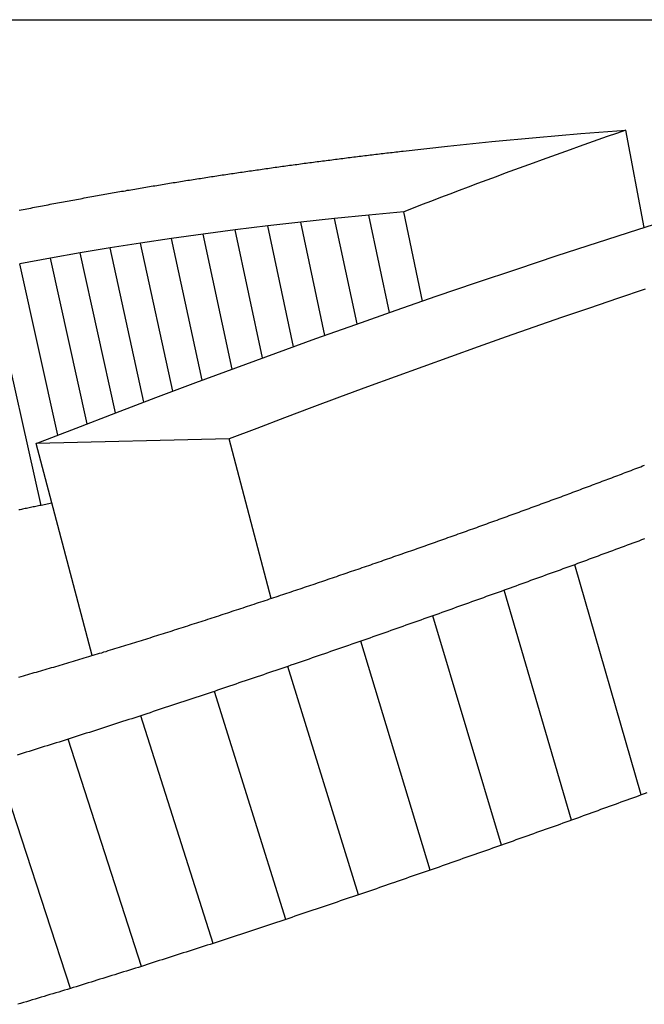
# Model space of a CAD drawing. Header units: millimetres. Extents: x 212 to 520, y 1 to 446.
# Tile 14 of 24: x 284.37 to 285.65, y 435.05 to 437.07. Entities that reach past the tile are written whole.
import ezdxf

# ---------------------------------------------------------------- set-up
doc = ezdxf.new("R2010")
doc.units = ezdxf.units.MM
doc.layers.add('Detail', color=2, linetype='Continuous')

msp = doc.modelspace()

# ---------------------------------------------------------------- linework, layer by layer
at = {"layer": 'Detail'}
for p, q in [((273.7239, 437.0654), (285.6917, 437.0654)), ((285.43, 436.8242), (285.5213, 436.832)), ((285.5213, 436.832), (285.6129, 436.8392)), ((285.6505, 436.6398), (285.6129, 436.8392)), ((285.2482, 436.8063), (285.339, 436.8156)), ((285.339, 436.8156), (285.43, 436.8242)), ((285.1578, 436.7964), (285.2482, 436.8063)), ((285.1588, 436.672), (285.0875, 436.6653)), ((285.1972, 436.4891), (285.1588, 436.672)), ((284.9483, 436.6507), (284.8804, 436.6429)), ((285.0173, 436.6582), (284.9483, 436.6507)), ((284.9976, 436.4189), (284.9483, 436.6507)), ((285.0875, 436.6653), (285.0173, 436.6582)), ((285.0631, 436.4422), (285.0173, 436.6582)), ((285.1296, 436.4656), (285.0875, 436.6653)), ((284.8136, 436.6347), (284.748, 436.6261)), ((284.8804, 436.6429), (284.8136, 436.6347)), ((284.8698, 436.3727), (284.8136, 436.6347)), ((284.9332, 436.3957), (284.8804, 436.6429)), ((284.6201, 436.6079), (284.5579, 436.5982)), ((284.6835, 436.6172), (284.6201, 436.6079)), ((284.6862, 436.3046), (284.6201, 436.6079)), ((284.748, 436.6261), (284.6835, 436.6172)), ((284.7463, 436.3272), (284.6835, 436.6172)), ((284.8075, 436.3498), (284.748, 436.6261)), ((284.4969, 436.5881), (284.4356, 436.5773)), ((284.5579, 436.5982), (284.4969, 436.5881)), ((284.5691, 436.2602), (284.4969, 436.5881)), ((284.6271, 436.2823), (284.5579, 436.5982)), ((284.4356, 436.5773), (284.3729, 436.5656)), ((284.5108, 436.2377), (284.4356, 436.5773)), ((284.4168, 436.0707), (284.3086, 436.553)), ((284.4511, 436.2145), (284.3729, 436.5656)), ((284.8015, 436.2068), (284.4066, 436.1971)), ((284.8873, 435.88), (284.8015, 436.2068)), ((284.521, 435.7631), (284.4066, 436.1971)), ((284.4388, 436.0751), (284.4168, 436.0707)), ((285.6446, 435.4776), (285.5087, 435.9492)), ((285.5023, 435.4259), (285.3642, 435.8967)), ((285.3585, 435.3746), (285.2183, 435.8444)), ((285.213, 435.3236), (285.0708, 435.7925)), ((285.066, 435.2729), (284.9218, 435.7409)), ((284.9173, 435.2227), (284.7712, 435.6898)), ((284.7687, 435.1736), (284.6207, 435.6398)), ((284.6218, 435.1264), (284.472, 435.5917)), ((284.4765, 435.0811), (284.3251, 435.5457))]:
    msp.add_line(p, q, dxfattribs=at)
at = {"layer": 'Detail', "flags": 128}
for points in [[(285.6129, 436.8392), (285.5939, 436.8326), (285.5749, 436.8259), (285.5559, 436.8192), (285.537, 436.8125), (285.518, 436.8058), (285.499, 436.799), (285.4801, 436.7922), (285.4611, 436.7854), (285.4422, 436.7785), (285.4233, 436.7716), (285.4043, 436.7647), (285.3854, 436.7578), (285.3665, 436.7508), (285.3476, 436.7438), (285.3287, 436.7367), (285.3098, 436.7297), (285.2909, 436.7226), (285.272, 436.7154), (285.2531, 436.7083), (285.2343, 436.7011), (285.2154, 436.6939), (285.1965, 436.6866), (285.1777, 436.6793), (285.1588, 436.672)], [(285.0675, 436.7857), (285.0713, 436.7861), (285.0751, 436.7866), (285.0788, 436.787), (285.0826, 436.7874), (285.0863, 436.7879), (285.0901, 436.7883), (285.0939, 436.7888), (285.0976, 436.7892), (285.1014, 436.7897), (285.1051, 436.7901), (285.1089, 436.7906), (285.1127, 436.791), (285.1164, 436.7915), (285.1202, 436.7919), (285.1239, 436.7924), (285.1277, 436.7928), (285.1315, 436.7932), (285.1352, 436.7937), (285.139, 436.7941), (285.1427, 436.7946), (285.1465, 436.795), (285.1502, 436.7955), (285.154, 436.7959), (285.1578, 436.7964)], [(284.8879, 436.762), (284.8916, 436.7625), (284.8954, 436.763), (284.8991, 436.7635), (284.9029, 436.764), (284.9066, 436.7646), (284.9103, 436.7651), (284.9141, 436.7656), (284.9178, 436.7661), (284.9215, 436.7666), (284.9253, 436.7671), (284.929, 436.7676), (284.9328, 436.7681), (284.9365, 436.7686), (284.9402, 436.7691), (284.944, 436.7696), (284.9477, 436.7702), (284.9514, 436.7707), (284.9552, 436.7712), (284.9589, 436.7717), (284.9626, 436.7722), (284.9664, 436.7727), (284.9701, 436.7732), (284.9739, 436.7737), (284.9776, 436.7742)], [(284.9776, 436.7742), (284.9813, 436.7747), (284.9851, 436.7752), (284.9888, 436.7756), (284.9926, 436.7761), (284.9963, 436.7766), (285.0001, 436.7771), (285.0038, 436.7776), (285.0076, 436.778), (285.0113, 436.7785), (285.0151, 436.779), (285.0188, 436.7795), (285.0226, 436.7799), (285.0263, 436.7804), (285.0301, 436.7809), (285.0338, 436.7814), (285.0376, 436.7819), (285.0413, 436.7823), (285.0451, 436.7828), (285.0488, 436.7833), (285.0526, 436.7838), (285.0563, 436.7842), (285.06, 436.7847), (285.0638, 436.7852), (285.0675, 436.7857)], [(284.7094, 436.7353), (284.7131, 436.7358), (284.7168, 436.7364), (284.7206, 436.737), (284.7243, 436.7376), (284.728, 436.7381), (284.7317, 436.7387), (284.7354, 436.7393), (284.7391, 436.7399), (284.7428, 436.7404), (284.7465, 436.741), (284.7503, 436.7416), (284.754, 436.7422), (284.7577, 436.7427), (284.7614, 436.7433), (284.7651, 436.7439), (284.7688, 436.7445), (284.7725, 436.745), (284.7762, 436.7456), (284.78, 436.7462), (284.7837, 436.7467), (284.7874, 436.7473), (284.7911, 436.7479), (284.7948, 436.7485), (284.7985, 436.749)], [(284.7985, 436.749), (284.8023, 436.7496), (284.806, 436.7501), (284.8097, 436.7507), (284.8134, 436.7512), (284.8171, 436.7517), (284.8209, 436.7523), (284.8246, 436.7528), (284.8283, 436.7534), (284.832, 436.7539), (284.8358, 436.7544), (284.8395, 436.755), (284.8432, 436.7555), (284.8469, 436.7561), (284.8507, 436.7566), (284.8544, 436.7572), (284.8581, 436.7577), (284.8618, 436.7582), (284.8656, 436.7588), (284.8693, 436.7593), (284.873, 436.7598), (284.8767, 436.7604), (284.8805, 436.7609), (284.8842, 436.7615), (284.8879, 436.762)], [(284.6196, 436.7205), (284.6233, 436.7211), (284.6271, 436.7217), (284.6308, 436.7224), (284.6346, 436.723), (284.6383, 436.7236), (284.6421, 436.7242), (284.6458, 436.7248), (284.6495, 436.7254), (284.6533, 436.7261), (284.657, 436.7267), (284.6608, 436.7273), (284.6645, 436.7279), (284.6682, 436.7285), (284.672, 436.7291), (284.6757, 436.7297), (284.6795, 436.7304), (284.6832, 436.731), (284.687, 436.7316), (284.6907, 436.7322), (284.6944, 436.7328), (284.6982, 436.7334), (284.7019, 436.734), (284.7057, 436.7347), (284.7094, 436.7353)], [(284.5281, 436.7045), (284.532, 436.7052), (284.5358, 436.7059), (284.5396, 436.7065), (284.5434, 436.7072), (284.5472, 436.7079), (284.551, 436.7085), (284.5548, 436.7092), (284.5586, 436.7099), (284.5624, 436.7105), (284.5663, 436.7112), (284.5701, 436.7119), (284.5739, 436.7125), (284.5777, 436.7132), (284.5815, 436.7139), (284.5853, 436.7145), (284.5891, 436.7152), (284.5929, 436.7159), (284.5967, 436.7165), (284.6005, 436.7172), (284.6044, 436.7179), (284.6082, 436.7185), (284.612, 436.7192), (284.6158, 436.7198), (284.6196, 436.7205)], [(284.3718, 436.675), (284.3758, 436.6758), (284.3797, 436.6765), (284.3837, 436.6773), (284.3876, 436.6781), (284.3916, 436.6789), (284.3955, 436.6796), (284.3995, 436.6804), (284.4034, 436.6812), (284.4074, 436.6819), (284.4113, 436.6827), (284.4153, 436.6835), (284.4192, 436.6842), (284.4232, 436.685), (284.4271, 436.6858), (284.4311, 436.6865), (284.435, 436.6873)], [(284.435, 436.6873), (284.4389, 436.688), (284.4428, 436.6888), (284.4467, 436.6895), (284.4505, 436.6902), (284.4544, 436.6909), (284.4583, 436.6916), (284.4622, 436.6924), (284.4661, 436.6931), (284.4699, 436.6938), (284.4738, 436.6945), (284.4777, 436.6952), (284.4816, 436.6959), (284.4855, 436.6967), (284.4893, 436.6974), (284.4932, 436.6981), (284.4971, 436.6988), (284.501, 436.6995), (284.5049, 436.7002), (284.5087, 436.701), (284.5126, 436.7017), (284.5165, 436.7024), (284.5204, 436.7031), (284.5243, 436.7038), (284.5281, 436.7045)], [(284.4066, 436.1971), (284.4881, 436.2289), (284.5697, 436.2604), (284.6513, 436.2915), (284.7331, 436.3222), (284.8149, 436.3526), (284.8968, 436.3825), (284.9788, 436.4122), (285.061, 436.4414), (285.1431, 436.4703), (285.2254, 436.4988), (285.3078, 436.527), (285.3902, 436.5547), (285.4728, 436.5821), (285.5554, 436.6092), (285.6381, 436.6359), (285.7208, 436.6621)], [(285.653, 436.5136), (285.5959, 436.4944), (285.5389, 436.4749), (285.4819, 436.4553), (285.425, 436.4356), (285.3681, 436.4156), (285.3113, 436.3955), (285.2545, 436.3752), (285.1977, 436.3547), (285.141, 436.3341), (285.0843, 436.3133), (285.0276, 436.2923), (284.971, 436.2712), (284.9145, 436.2499), (284.858, 436.2284), (284.8015, 436.2068)], [(285.5887, 436.1289), (285.5926, 436.1304), (285.5966, 436.1319), (285.6005, 436.1334), (285.6044, 436.1349), (285.6083, 436.1364), (285.6122, 436.1379), (285.6162, 436.1394), (285.6201, 436.1409), (285.624, 436.1424), (285.6279, 436.1439), (285.6318, 436.1454), (285.6358, 436.1469), (285.6397, 436.1484), (285.6436, 436.1499), (285.6475, 436.1514), (285.6514, 436.1529)], [(285.4929, 436.093), (285.4969, 436.0945), (285.5008, 436.096), (285.5048, 436.0975), (285.5088, 436.099), (285.5128, 436.1005), (285.5168, 436.102), (285.5208, 436.1035), (285.5248, 436.105), (285.5288, 436.1065), (285.5328, 436.108), (285.5368, 436.1095), (285.5408, 436.111), (285.5448, 436.1125), (285.5488, 436.114), (285.5528, 436.1155), (285.5568, 436.117), (285.5608, 436.1185), (285.5648, 436.12), (285.5687, 436.1214), (285.5727, 436.1229), (285.5767, 436.1244), (285.5807, 436.1259), (285.5847, 436.1274), (285.5887, 436.1289)], [(285.3952, 436.057), (285.3993, 436.0585), (285.4033, 436.06), (285.4074, 436.0615), (285.4115, 436.063), (285.4155, 436.0645), (285.4196, 436.066), (285.4237, 436.0675), (285.4277, 436.069), (285.4318, 436.0705), (285.4359, 436.072), (285.44, 436.0735), (285.444, 436.075), (285.4481, 436.0765), (285.4522, 436.078), (285.4562, 436.0795), (285.4603, 436.081), (285.4644, 436.0825), (285.4684, 436.084), (285.4725, 436.0855), (285.4766, 436.087), (285.4806, 436.0885), (285.4847, 436.09), (285.4888, 436.0915), (285.4929, 436.093)], [(284.4168, 436.0707), (284.4141, 436.0702), (284.4114, 436.0696), (284.4087, 436.0691), (284.406, 436.0685), (284.4033, 436.068), (284.4006, 436.0674), (284.3979, 436.0668), (284.3952, 436.0663), (284.3924, 436.0657), (284.3897, 436.0652), (284.387, 436.0646), (284.3843, 436.0641), (284.3816, 436.0635), (284.3789, 436.0629), (284.3762, 436.0624), (284.3735, 436.0618), (284.3708, 436.0613)], [(285.2957, 436.021), (285.2999, 436.0226), (285.304, 436.0241), (285.3082, 436.0256), (285.3123, 436.0271), (285.3164, 436.0286), (285.3206, 436.0301), (285.3247, 436.0316), (285.3289, 436.0331), (285.333, 436.0346), (285.3372, 436.0361), (285.3413, 436.0376), (285.3454, 436.0391), (285.3496, 436.0406), (285.3537, 436.0421), (285.3579, 436.0436), (285.362, 436.0451), (285.3662, 436.0466), (285.3703, 436.0481), (285.3745, 436.0496), (285.3786, 436.051), (285.3828, 436.0525), (285.3869, 436.054), (285.3911, 436.0555), (285.3952, 436.057)], [(285.1945, 435.9851), (285.1987, 435.9866), (285.2029, 435.9881), (285.2071, 435.9896), (285.2113, 435.9911), (285.2155, 435.9926), (285.2198, 435.9941), (285.224, 435.9956), (285.2282, 435.9971), (285.2324, 435.9986), (285.2366, 436.0001), (285.2409, 436.0016), (285.2451, 436.0031), (285.2493, 436.0046), (285.2535, 436.0061), (285.2577, 436.0076), (285.262, 436.0091), (285.2662, 436.0106), (285.2704, 436.0121), (285.2746, 436.0136), (285.2788, 436.0151), (285.2831, 436.0166), (285.2873, 436.0181), (285.2915, 436.0196), (285.2957, 436.021)], [(285.6515, 436.002), (285.6456, 435.9998), (285.6396, 435.9976), (285.6337, 435.9954), (285.6277, 435.9932), (285.6218, 435.9911), (285.6158, 435.9889), (285.6098, 435.9867), (285.6039, 435.9845), (285.5979, 435.9823), (285.592, 435.9801), (285.586, 435.9779), (285.5801, 435.9757), (285.5741, 435.9735), (285.5682, 435.9713), (285.5622, 435.9691), (285.5563, 435.9669), (285.5503, 435.9647), (285.5444, 435.9625), (285.5384, 435.9603), (285.5325, 435.9581), (285.5265, 435.9559), (285.5206, 435.9536), (285.5146, 435.9514), (285.5087, 435.9492)], [(285.0914, 435.9492), (285.0957, 435.9507), (285.1, 435.9522), (285.1043, 435.9537), (285.1086, 435.9552), (285.1129, 435.9567), (285.1172, 435.9582), (285.1214, 435.9597), (285.1257, 435.9612), (285.13, 435.9627), (285.1343, 435.9642), (285.1386, 435.9657), (285.1429, 435.9672), (285.1472, 435.9687), (285.1515, 435.9702), (285.1558, 435.9717), (285.1601, 435.9732), (285.1644, 435.9747), (285.1687, 435.9762), (285.173, 435.9776), (285.1773, 435.9791), (285.1816, 435.9806), (285.1859, 435.9821), (285.1902, 435.9836), (285.1945, 435.9851)], [(284.9865, 435.9133), (284.9909, 435.9148), (284.9953, 435.9163), (284.9996, 435.9178), (285.004, 435.9193), (285.0084, 435.9208), (285.0127, 435.9223), (285.0171, 435.9238), (285.0215, 435.9253), (285.0258, 435.9268), (285.0302, 435.9283), (285.0346, 435.9298), (285.0389, 435.9313), (285.0433, 435.9328), (285.0477, 435.9343), (285.0521, 435.9358), (285.0564, 435.9373), (285.0608, 435.9388), (285.0652, 435.9402), (285.0695, 435.9417), (285.0739, 435.9432), (285.0783, 435.9447), (285.0827, 435.9462), (285.087, 435.9477), (285.0914, 435.9492)], [(285.5087, 435.9492), (285.5026, 435.947), (285.4966, 435.9449), (285.4906, 435.9427), (285.4846, 435.9405), (285.4786, 435.9383), (285.4725, 435.9362), (285.4665, 435.934), (285.4605, 435.9318), (285.4545, 435.9296), (285.4485, 435.9274), (285.4424, 435.9252), (285.4364, 435.923), (285.4304, 435.9209), (285.4244, 435.9187), (285.4184, 435.9165), (285.4124, 435.9143), (285.4063, 435.9121), (285.4003, 435.9099), (285.3943, 435.9077), (285.3883, 435.9055), (285.3823, 435.9033), (285.3763, 435.9011), (285.3703, 435.8989), (285.3642, 435.8967)], [(284.8798, 435.8775), (284.8843, 435.879), (284.8887, 435.8805), (284.8932, 435.882), (284.8976, 435.8835), (284.9021, 435.885), (284.9065, 435.8865), (284.911, 435.888), (284.9154, 435.8895), (284.9198, 435.891), (284.9243, 435.8924), (284.9287, 435.8939), (284.9332, 435.8954), (284.9376, 435.8969), (284.9421, 435.8984), (284.9465, 435.8999), (284.951, 435.9014), (284.9554, 435.9029), (284.9598, 435.9044), (284.9643, 435.9059), (284.9687, 435.9074), (284.9732, 435.9088), (284.9776, 435.9103), (284.9821, 435.9118), (284.9865, 435.9133)], [(285.3642, 435.8967), (285.3582, 435.8945), (285.3521, 435.8923), (285.346, 435.8902), (285.3399, 435.888), (285.3338, 435.8858), (285.3277, 435.8837), (285.3217, 435.8815), (285.3156, 435.8793), (285.3095, 435.8772), (285.3034, 435.875), (285.2973, 435.8728), (285.2913, 435.8706), (285.2852, 435.8685), (285.2791, 435.8663), (285.273, 435.8641), (285.2669, 435.8619), (285.2609, 435.8597), (285.2548, 435.8575), (285.2487, 435.8554), (285.2426, 435.8532), (285.2365, 435.851), (285.2305, 435.8488), (285.2244, 435.8466), (285.2183, 435.8444)], [(284.7714, 435.8417), (284.7759, 435.8432), (284.7804, 435.8447), (284.7849, 435.8462), (284.7894, 435.8477), (284.794, 435.8492), (284.7985, 435.8507), (284.803, 435.8522), (284.8075, 435.8537), (284.812, 435.8552), (284.8165, 435.8567), (284.8211, 435.8582), (284.8256, 435.8596), (284.8301, 435.8611), (284.8346, 435.8626), (284.8391, 435.8641), (284.8437, 435.8656), (284.8482, 435.8671), (284.8527, 435.8686), (284.8572, 435.8701), (284.8618, 435.8715), (284.8663, 435.873), (284.8708, 435.8745), (284.8753, 435.876), (284.8798, 435.8775)], [(284.6624, 435.8067), (284.6669, 435.8082), (284.6715, 435.8096), (284.676, 435.8111), (284.6805, 435.8125), (284.6851, 435.814), (284.6896, 435.8155), (284.6942, 435.8169), (284.6987, 435.8184), (284.7032, 435.8199), (284.7078, 435.8213), (284.7123, 435.8228), (284.7169, 435.8242), (284.7214, 435.8257), (284.7259, 435.8272), (284.7305, 435.8286), (284.735, 435.8301), (284.7396, 435.8315), (284.7441, 435.833), (284.7486, 435.8344), (284.7532, 435.8359), (284.7577, 435.8374), (284.7623, 435.8388), (284.7668, 435.8403), (284.7714, 435.8417)], [(285.2183, 435.8444), (285.2122, 435.8423), (285.206, 435.8401), (285.1999, 435.838), (285.1937, 435.8358), (285.1876, 435.8337), (285.1814, 435.8315), (285.1753, 435.8293), (285.1691, 435.8272), (285.163, 435.825), (285.1568, 435.8229), (285.1507, 435.8207), (285.1445, 435.8185), (285.1384, 435.8164), (285.1322, 435.8142), (285.1261, 435.812), (285.12, 435.8099), (285.1138, 435.8077), (285.1077, 435.8055), (285.1015, 435.8034), (285.0954, 435.8012), (285.0892, 435.799), (285.0831, 435.7968), (285.077, 435.7947), (285.0708, 435.7925)], [(284.5542, 435.7731), (284.5587, 435.7745), (284.5633, 435.7759), (284.5678, 435.7773), (284.5723, 435.7787), (284.5768, 435.7801), (284.5813, 435.7815), (284.5858, 435.7829), (284.5903, 435.7843), (284.5948, 435.7857), (284.5993, 435.7871), (284.6038, 435.7885), (284.6083, 435.7899), (284.6128, 435.7913), (284.6173, 435.7927), (284.6218, 435.7941), (284.6263, 435.7955), (284.6308, 435.7969), (284.6353, 435.7983), (284.6398, 435.7997), (284.6444, 435.8011), (284.6489, 435.8025), (284.6534, 435.8039), (284.6579, 435.8053), (284.6624, 435.8067)], [(285.0708, 435.7925), (285.0646, 435.7903), (285.0584, 435.7882), (285.0522, 435.7861), (285.046, 435.7839), (285.0398, 435.7818), (285.0335, 435.7796), (285.0273, 435.7775), (285.0211, 435.7754), (285.0149, 435.7732), (285.0087, 435.7711), (285.0025, 435.7689), (284.9963, 435.7668), (284.9901, 435.7646), (284.9839, 435.7625), (284.9776, 435.7603), (284.9714, 435.7582), (284.9652, 435.756), (284.959, 435.7539), (284.9528, 435.7517), (284.9466, 435.7496), (284.9404, 435.7474), (284.9342, 435.7452), (284.928, 435.7431), (284.9218, 435.7409)], [(284.4469, 435.7409), (284.4514, 435.7422), (284.4558, 435.7436), (284.4603, 435.7449), (284.4648, 435.7462), (284.4693, 435.7476), (284.4737, 435.7489), (284.4782, 435.7503), (284.4827, 435.7516), (284.4871, 435.753), (284.4916, 435.7543), (284.4961, 435.7557), (284.5006, 435.757), (284.505, 435.7583), (284.5095, 435.7597), (284.514, 435.761), (284.5185, 435.7624), (284.5229, 435.7637), (284.5274, 435.765), (284.5319, 435.7664), (284.5363, 435.7677), (284.5408, 435.769), (284.5453, 435.7704), (284.5498, 435.7717), (284.5542, 435.7731)], [(284.3714, 435.7191), (284.3759, 435.7204), (284.3803, 435.7217), (284.3847, 435.723), (284.3892, 435.7243), (284.3936, 435.7255), (284.3981, 435.7268), (284.4025, 435.7281), (284.4069, 435.7294), (284.4114, 435.7307), (284.4158, 435.7319), (284.4203, 435.7332), (284.4247, 435.7345), (284.4291, 435.7358), (284.4336, 435.737), (284.438, 435.7383), (284.4425, 435.7396), (284.4469, 435.7409)], [(284.9218, 435.7409), (284.9155, 435.7388), (284.9092, 435.7367), (284.9029, 435.7346), (284.8967, 435.7324), (284.8904, 435.7303), (284.8841, 435.7282), (284.8778, 435.7261), (284.8716, 435.7239), (284.8653, 435.7218), (284.859, 435.7197), (284.8527, 435.7176), (284.8465, 435.7154), (284.8402, 435.7133), (284.8339, 435.7112), (284.8276, 435.709), (284.8214, 435.7069), (284.8151, 435.7048), (284.8088, 435.7026), (284.8025, 435.7005), (284.7963, 435.6983), (284.79, 435.6962), (284.7837, 435.6941), (284.7775, 435.6919), (284.7712, 435.6898)], [(284.7712, 435.6898), (284.7649, 435.6877), (284.7586, 435.6856), (284.7524, 435.6836), (284.7461, 435.6815), (284.7398, 435.6794), (284.7335, 435.6773), (284.7273, 435.6753), (284.721, 435.6732), (284.7147, 435.6711), (284.7085, 435.669), (284.7022, 435.6669), (284.6959, 435.6649), (284.6896, 435.6628), (284.6834, 435.6607), (284.6771, 435.6586), (284.6708, 435.6565), (284.6646, 435.6544), (284.6583, 435.6523), (284.652, 435.6503), (284.6458, 435.6482), (284.6395, 435.6461), (284.6332, 435.644), (284.627, 435.6419), (284.6207, 435.6398)], [(284.6207, 435.6398), (284.6145, 435.6378), (284.6083, 435.6358), (284.6021, 435.6338), (284.5959, 435.6318), (284.5897, 435.6298), (284.5835, 435.6278), (284.5773, 435.6258), (284.5711, 435.6238), (284.5649, 435.6218), (284.5587, 435.6198), (284.5525, 435.6178), (284.5463, 435.6158), (284.5401, 435.6138), (284.5339, 435.6118), (284.5277, 435.6098), (284.5215, 435.6078), (284.5154, 435.6058), (284.5092, 435.6038), (284.503, 435.6018), (284.4968, 435.5998), (284.4906, 435.5978), (284.4844, 435.5958), (284.4782, 435.5938), (284.472, 435.5917)], [(284.472, 435.5917), (284.4659, 435.5898), (284.4598, 435.5879), (284.4536, 435.586), (284.4475, 435.5841), (284.4414, 435.5822), (284.4353, 435.5803), (284.4291, 435.5784), (284.423, 435.5765), (284.4169, 435.5745), (284.4108, 435.5726), (284.4046, 435.5707), (284.3985, 435.5688), (284.3924, 435.5669), (284.3863, 435.565), (284.3801, 435.563), (284.374, 435.5611), (284.3679, 435.5592)], [(285.6446, 435.4776), (285.6387, 435.4754), (285.6328, 435.4733), (285.6268, 435.4712), (285.6209, 435.469), (285.615, 435.4669), (285.609, 435.4647), (285.6031, 435.4626), (285.5972, 435.4604), (285.5912, 435.4583), (285.5853, 435.4562), (285.5794, 435.454), (285.5735, 435.4519), (285.5675, 435.4497), (285.5616, 435.4476), (285.5557, 435.4454), (285.5497, 435.4432), (285.5438, 435.4411), (285.5379, 435.4389), (285.532, 435.4368), (285.526, 435.4346), (285.5201, 435.4324), (285.5142, 435.4303), (285.5083, 435.4281), (285.5023, 435.4259)], [(285.6563, 435.4819), (285.6505, 435.4797), (285.6446, 435.4776)], [(285.5023, 435.4259), (285.4963, 435.4238), (285.4903, 435.4217), (285.4843, 435.4196), (285.4783, 435.4174), (285.4724, 435.4153), (285.4664, 435.4132), (285.4604, 435.4111), (285.4544, 435.4089), (285.4484, 435.4068), (285.4424, 435.4046), (285.4364, 435.4025), (285.4304, 435.4004), (285.4244, 435.3982), (285.4184, 435.3961), (285.4124, 435.3939), (285.4064, 435.3918), (285.4004, 435.3897), (285.3944, 435.3875), (285.3884, 435.3854), (285.3824, 435.3832), (285.3765, 435.3811), (285.3705, 435.3789), (285.3645, 435.3768), (285.3585, 435.3746)], [(285.3585, 435.3746), (285.3524, 435.3725), (285.3464, 435.3704), (285.3403, 435.3683), (285.3342, 435.3662), (285.3282, 435.364), (285.3221, 435.3619), (285.316, 435.3598), (285.31, 435.3577), (285.3039, 435.3556), (285.2978, 435.3534), (285.2918, 435.3513), (285.2857, 435.3492), (285.2797, 435.3471), (285.2736, 435.3449), (285.2675, 435.3428), (285.2615, 435.3407), (285.2554, 435.3385), (285.2494, 435.3364), (285.2433, 435.3343), (285.2373, 435.3321), (285.2312, 435.33), (285.2251, 435.3279), (285.2191, 435.3257), (285.213, 435.3236)], [(285.213, 435.3236), (285.2069, 435.3215), (285.2008, 435.3194), (285.1946, 435.3173), (285.1885, 435.3152), (285.1824, 435.3131), (285.1762, 435.311), (285.1701, 435.3089), (285.164, 435.3068), (285.1579, 435.3047), (285.1517, 435.3026), (285.1456, 435.3004), (285.1395, 435.2983), (285.1333, 435.2962), (285.1272, 435.2941), (285.1211, 435.292), (285.115, 435.2899), (285.1088, 435.2878), (285.1027, 435.2856), (285.0966, 435.2835), (285.0905, 435.2814), (285.0843, 435.2793), (285.0782, 435.2772), (285.0721, 435.275), (285.066, 435.2729)], [(285.066, 435.2729), (285.0598, 435.2708), (285.0536, 435.2688), (285.0474, 435.2667), (285.0412, 435.2646), (285.035, 435.2625), (285.0288, 435.2604), (285.0226, 435.2583), (285.0164, 435.2562), (285.0102, 435.2542), (285.004, 435.2521), (284.9978, 435.25), (284.9916, 435.2479), (284.9854, 435.2458), (284.9792, 435.2437), (284.973, 435.2416), (284.9668, 435.2395), (284.9607, 435.2374), (284.9545, 435.2353), (284.9483, 435.2332), (284.9421, 435.2311), (284.9359, 435.229), (284.9297, 435.2269), (284.9235, 435.2248), (284.9173, 435.2227)], [(284.9173, 435.2227), (284.9111, 435.2206), (284.9049, 435.2186), (284.8987, 435.2166), (284.8925, 435.2145), (284.8863, 435.2125), (284.8801, 435.2105), (284.8739, 435.2084), (284.8678, 435.2064), (284.8616, 435.2043), (284.8554, 435.2023), (284.8492, 435.2003), (284.843, 435.1982), (284.8368, 435.1962), (284.8306, 435.1941), (284.8244, 435.1921), (284.8182, 435.19), (284.812, 435.188), (284.8058, 435.1859), (284.7996, 435.1839), (284.7934, 435.1818), (284.7873, 435.1797), (284.7811, 435.1777), (284.7749, 435.1756), (284.7687, 435.1736)], [(284.7687, 435.1736), (284.7626, 435.1716), (284.7564, 435.1697), (284.7503, 435.1677), (284.7442, 435.1657), (284.7381, 435.1638), (284.7319, 435.1618), (284.7258, 435.1599), (284.7197, 435.1579), (284.7136, 435.1559), (284.7075, 435.154), (284.7013, 435.152), (284.6952, 435.15), (284.6891, 435.1481), (284.683, 435.1461), (284.6768, 435.1441), (284.6707, 435.1422), (284.6646, 435.1402), (284.6585, 435.1382), (284.6524, 435.1362), (284.6462, 435.1343), (284.6401, 435.1323), (284.634, 435.1303), (284.6279, 435.1283), (284.6218, 435.1264)], [(284.6218, 435.1264), (284.6157, 435.1245), (284.6097, 435.1226), (284.6036, 435.1207), (284.5976, 435.1189), (284.5915, 435.117), (284.5854, 435.1151), (284.5794, 435.1132), (284.5733, 435.1113), (284.5673, 435.1095), (284.5612, 435.1076), (284.5552, 435.1057), (284.5491, 435.1038), (284.5431, 435.1019), (284.537, 435.1), (284.531, 435.0982), (284.5249, 435.0963), (284.5189, 435.0944), (284.5128, 435.0925), (284.5068, 435.0906), (284.5007, 435.0887), (284.4946, 435.0868), (284.4886, 435.0849), (284.4826, 435.083), (284.4765, 435.0811)], [(284.4765, 435.0811), (284.4705, 435.0794), (284.4645, 435.0776), (284.4585, 435.0758), (284.4526, 435.074), (284.4466, 435.0722), (284.4406, 435.0704), (284.4346, 435.0686), (284.4286, 435.0668), (284.4226, 435.065), (284.4166, 435.0632), (284.4107, 435.0614), (284.4047, 435.0596), (284.3987, 435.0578), (284.3927, 435.056), (284.3867, 435.0542), (284.3807, 435.0524), (284.3748, 435.0506), (284.3688, 435.0488)]]:
    msp.add_lwpolyline(points, dxfattribs=at)

doc.saveas('drawing.dxf')
